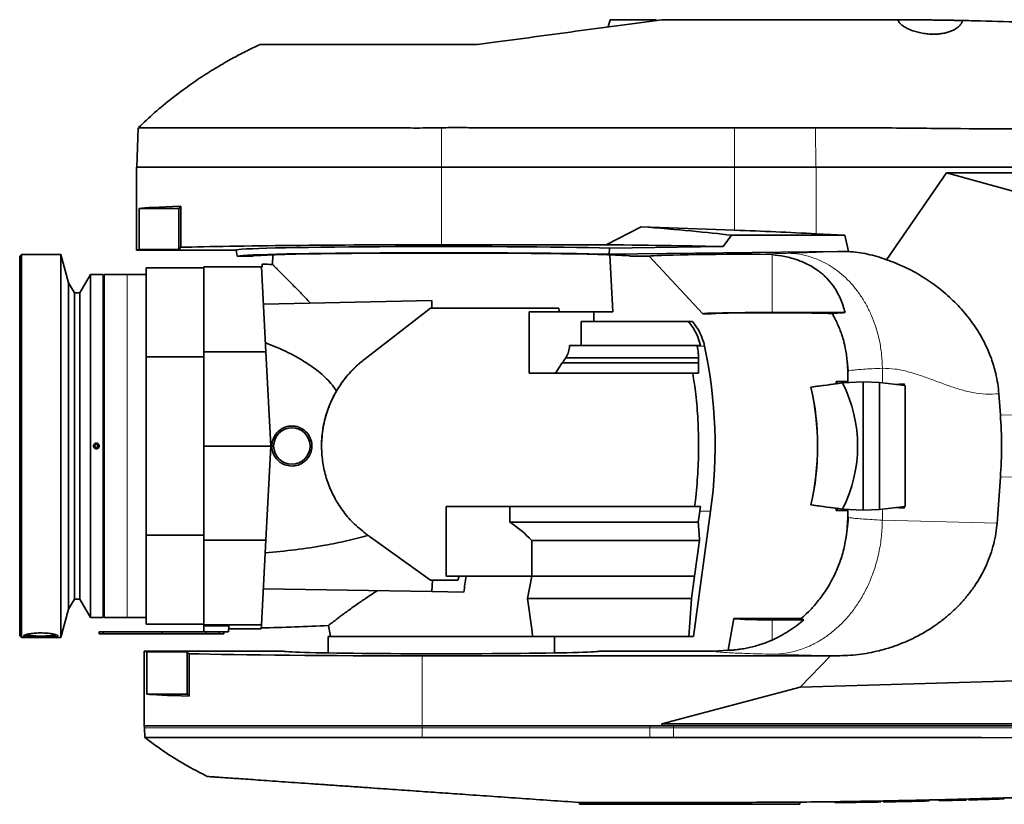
# Model space of a CAD drawing. Header units: millimetres. Extents: x 0 to 11920, y 0 to 8400.
# Tile 38 of 120: x 3988 to 4502, y 7169 to 7579. Entities that reach past the tile are written whole.
import ezdxf

# ---------------------------------------------------------------- set-up
doc = ezdxf.new("R2010")
doc.units = ezdxf.units.MM
doc.header["$LTSCALE"] = 20

msp = doc.modelspace()

# ---------------------------------------------------------------- linework, layer by layer
at = {"color": 7, "linetype": 'Continuous', "lineweight": 35}
for p, q in [((4296.362642, 7578.615361), (4295.347597, 7574.827163)), ((4296.362642, 7578.615361), (4320.362642, 7578.615361)), ((4320.467537, 7578.223884), (4320.362642, 7578.615361)), ((4438.362642, 7578.615361), (4446.562587, 7578.599123)), ((4050.187768, 7522.24389), (4049.467404, 7501.615361)), ((4049.362642, 7501.615361), (4049.362642, 7458.365361)), ((4049.362642, 7501.615361), (4208.362642, 7501.615361)), ((4208.362642, 7501.615361), (4361.362642, 7501.615361)), ((4361.362642, 7501.615361), (4403.815708, 7501.615361)), ((4403.815708, 7501.615361), (4626.427681, 7501.615361)), ((4440.643131, 7453.350166), (4471.905684, 7498.615361)), ((4471.905684, 7498.615361), (4626.427681, 7498.615361)), ((4634.520025, 7453.681373), (4471.905684, 7498.615361)), ((4050.625519, 7458.714462), (4050.625519, 7480.115361)), ((4050.625519, 7480.115361), (4071.362642, 7480.115361)), ((4071.362642, 7480.115361), (4072.453962, 7481.206681)), ((4071.362642, 7480.115361), (4071.362642, 7458.714462)), ((4072.453962, 7481.206681), (4072.453962, 7459.805782)), ((4312.687369, 7470.535413), (4294.378507, 7461.140716)), ((4361.362642, 7468.748005), (4312.687369, 7470.535413)), ((4359.732204, 7466.115361), (4355.46729, 7460.170079)), ((4418.8595, 7466.115361), (4359.732204, 7466.115361)), ((4418.8595, 7466.115361), (4403.815708, 7466.886368)), ((4420.732245, 7457.613047), (4418.8595, 7466.115361)), ((4071.362642, 7458.714462), (4072.453962, 7459.805782)), ((4294.378507, 7461.140716), (4208.362642, 7461.140716)), ((4295.976471, 7456.177973), (4296.118241, 7459.441969)), ((4355.46729, 7460.170079), (4296.118241, 7459.441969)), ((3989.362642, 7456.115361), (3988.362642, 7455.115361)), ((3988.362642, 7257.115361), (3988.362642, 7455.115361)), ((4009.862642, 7456.115361), (3989.362642, 7456.115361)), ((3989.362642, 7456.115361), (3989.362642, 7256.115361)), ((4013.82034, 7441.345028), (4009.862642, 7456.115361)), ((4009.862642, 7256.115361), (4009.862642, 7456.115361)), ((4049.362642, 7458.365361), (4101.289579, 7458.365361)), ((4050.625519, 7458.714462), (4071.362642, 7458.714462)), ((4101.289579, 7458.365361), (4101.862642, 7455.115361)), ((4101.862642, 7455.115361), (4109.65687, 7455.115361)), ((4120.508197, 7455.892719), (4120.243686, 7450.845555)), ((4295.976471, 7456.177973), (4415.157787, 7457.640121)), ((4297.777652, 7426.115361), (4296.217086, 7455.892719)), ((4316.727672, 7455.115361), (4307.068413, 7455.115361)), ((4316.727672, 7455.115361), (4344.703124, 7425.115361)), ((4374.614149, 7456.248038), (4380.862642, 7455.981746)), ((4415.157787, 7457.640121), (4420.732245, 7457.613047)), ((4084.362642, 7449.115361), (4054.362642, 7449.115361)), ((4054.362642, 7402.666408), (4054.362642, 7449.115361)), ((4114.462514, 7449.615361), (4084.362642, 7449.615361)), ((4084.362642, 7405.260325), (4084.362642, 7449.615361)), ((4116.787063, 7405.260325), (4114.462514, 7449.615361)), ((4114.862642, 7449.615361), (4114.462514, 7449.615361)), ((4114.862642, 7450.998547), (4114.862642, 7449.615361)), ((4025.262642, 7445.615361), (4019.674406, 7436.115361)), ((4031.862642, 7445.615361), (4025.262642, 7445.615361)), ((4025.262642, 7266.615361), (4025.262642, 7445.615361)), ((4031.862642, 7266.615361), (4031.862642, 7445.615361)), ((4044.362642, 7445.615361), (4032.362642, 7445.615361)), ((4032.362642, 7356.439039), (4032.362642, 7445.615361)), ((4054.362642, 7445.615361), (4044.362642, 7445.615361)), ((4016.962642, 7436.115361), (4013.82034, 7441.345028)), ((4013.82034, 7270.885693), (4013.82034, 7441.345028)), ((4019.674406, 7436.115361), (4016.962642, 7436.115361)), ((4016.962642, 7276.115361), (4016.962642, 7436.115361)), ((4019.674406, 7276.115361), (4019.674406, 7436.115361)), ((4032.362642, 7436.115361), (4031.862642, 7436.115361)), ((4115.484164, 7430.121119), (4203.362642, 7432.115361)), ((4202.676989, 7428.113016), (4167.922554, 7401.149059)), ((4203.362642, 7428.114176), (4202.676989, 7428.113016)), ((4202.676989, 7428.113016), (4202.676989, 7428.020648)), ((4269.612451, 7428.090356), (4202.676989, 7428.020648)), ((4203.362642, 7428.114176), (4203.362642, 7432.115361)), ((4203.362642, 7428.108775), (4203.362642, 7428.114176)), ((4269.612451, 7428.090356), (4269.763279, 7426.115361)), ((4202.676989, 7428.020648), (4167.922554, 7401.063151)), ((4269.763279, 7426.115361), (4254.13648, 7426.115361)), ((4254.13648, 7426.115361), (4254.13648, 7394.115361)), ((4297.777652, 7426.115361), (4269.763279, 7426.115361)), ((4287.862642, 7421.115361), (4287.862642, 7426.115361)), ((4344.703124, 7425.115361), (4349.192769, 7425.115361)), ((4418.986334, 7425.756971), (4380.862642, 7425.756971)), ((4412.718621, 7424.420783), (4412.634818, 7424.622003)), ((4281.355792, 7408.615342), (4281.355792, 7421.115361)), ((4281.355792, 7421.115361), (4337.243811, 7421.115361)), ((4337.243811, 7421.115361), (4339.680683, 7417.841942)), ((4339.336042, 7421.115361), (4337.243811, 7421.115361)), ((4341.921973, 7413.615342), (4339.680683, 7417.841942)), ((4341.921973, 7413.615342), (4343.548004, 7408.615342)), ((4275.219685, 7408.615342), (4341.771303, 7408.615342)), ((4341.771303, 7408.615342), (4341.844252, 7408.266769)), ((4342.2078, 7408.615342), (4341.771303, 7408.615342)), ((4342.17195, 7406.43824), (4341.844252, 7408.266769)), ((4342.2078, 7408.615342), (4342.845623, 7408.615342)), ((4342.845623, 7408.615342), (4343.548004, 7408.615342)), ((4054.362642, 7402.666408), (4084.362642, 7402.666408)), ((4054.362642, 7309.564313), (4054.362642, 7402.666408)), ((4084.362642, 7405.260325), (4116.787063, 7405.260325)), ((4084.362642, 7356.115361), (4084.362642, 7405.260325)), ((4119.362642, 7356.115361), (4116.787063, 7405.260325)), ((4419.471256, 7405.165386), (4419.570122, 7404.338527)), ((4419.473289, 7405.148381), (4420.649105, 7395.314492)), ((4267.854238, 7394.115361), (4271.3946, 7399.448694)), ((4271.3946, 7399.448694), (4342.564836, 7399.448694)), ((4273.250021, 7402.10578), (4342.564843, 7402.10578)), ((4342.564836, 7399.448694), (4342.564843, 7402.10578)), ((4342.564836, 7394.115361), (4342.564836, 7399.448694)), ((4420.012378, 7400.639731), (4420.649105, 7395.314492)), ((4420.363498, 7395.106221), (4420.012378, 7400.639731)), ((4254.13648, 7394.115361), (4339.555204, 7394.115361)), ((4342.564836, 7394.115361), (4339.555204, 7394.115361)), ((4420.736552, 7395.299003), (4420.362642, 7395.106221)), ((4420.362642, 7395.106221), (4420.362642, 7389.725361)), ((4414.362642, 7389.725361), (4414.362642, 7388.626504)), ((4420.362642, 7389.725361), (4414.362642, 7389.725361)), ((4417.701302, 7389.082456), (4428.362642, 7389.681628)), ((4428.362642, 7389.681628), (4436.892739, 7389.202233)), ((4428.362642, 7322.549093), (4428.362642, 7389.681628)), ((4436.892739, 7389.202233), (4436.892739, 7323.028489)), ((4436.892739, 7389.202233), (4450.354137, 7387.61724)), ((4449.864825, 7388.543723), (4444.609734, 7388.293606)), ((4449.864825, 7388.543723), (4449.244846, 7387.747852)), ((4449.864825, 7388.543723), (4449.864825, 7387.674853)), ((4450.354137, 7387.61724), (4450.354137, 7356.115361)), ((4153.651929, 7384.876464), (4153.084256, 7383.883595)), ((4401.146452, 7386.823541), (4401.093887, 7386.824207)), ((4500.021951, 7372.412824), (4499.225238, 7383.371098)), ((4032.362642, 7266.615361), (4032.362642, 7356.439039)), ((4119.362642, 7356.115361), (4084.362642, 7356.115361)), ((4084.362642, 7306.970396), (4084.362642, 7356.115361)), ((4116.787063, 7306.970396), (4119.362642, 7356.115361)), ((4450.354137, 7356.115361), (4450.354137, 7324.613482)), ((4498.28537, 7315.93235), (4500.021951, 7339.817897)), ((4340.876559, 7327.615342), (4340.500817, 7324.615342)), ((4401.146452, 7325.40718), (4401.093887, 7325.406514)), ((4210.862642, 7324.615342), (4340.500817, 7324.615342)), ((4210.862642, 7288.115361), (4210.862642, 7324.615342)), ((4244.023551, 7316.342667), (4244.023551, 7324.615342)), ((4339.818309, 7256.615361), (4348.839915, 7322.115546)), ((4343.549766, 7324.615342), (4340.500817, 7324.615342)), ((4343.549766, 7324.615342), (4343.211747, 7322.115365)), ((4414.362642, 7323.604217), (4414.362642, 7322.505361)), ((4420.362642, 7322.505361), (4414.362642, 7322.505361)), ((4417.701302, 7323.148265), (4428.362642, 7322.549093)), ((4420.362642, 7322.505361), (4420.362642, 7319.126024)), ((4428.362642, 7322.549093), (4436.892739, 7323.028489)), ((4436.892739, 7323.028489), (4450.354137, 7324.613482)), ((4449.864825, 7323.686998), (4444.609734, 7323.937115)), ((4449.864825, 7323.686998), (4449.244846, 7324.48287)), ((4449.864825, 7324.555868), (4449.864825, 7323.686998)), ((4342.3981, 7316.342667), (4244.023551, 7316.342667)), ((4420.363496, 7319.126024), (4419.839052, 7310.70909)), ((4420.362642, 7319.126024), (4420.737399, 7318.920729)), ((4420.512139, 7318.973653), (4420.362642, 7319.126024)), ((4420.512129, 7318.963842), (4420.70972, 7318.908493)), ((4084.362642, 7309.564313), (4054.362642, 7309.564313)), ((4054.362642, 7263.115361), (4054.362642, 7309.564313)), ((4084.362642, 7306.970396), (4116.787063, 7306.970396)), ((4084.362642, 7262.761076), (4084.362642, 7306.970396)), ((4114.470151, 7262.761076), (4116.787063, 7306.970396)), ((4169.683775, 7309.764105), (4170.078266, 7309.481654)), ((4171.346283, 7308.575521), (4202.722942, 7286.112288)), ((4255.497559, 7306.878544), (4255.497559, 7288.115361)), ((4343.035766, 7306.878544), (4255.497559, 7306.878544)), ((4343.035766, 7306.878544), (4340.411414, 7288.115361)), ((4202.722942, 7286.112288), (4203.791931, 7286.114821)), ((4203.791931, 7286.114821), (4203.362642, 7280.115361)), ((4216.950992, 7286.107939), (4203.791931, 7286.114821)), ((4210.862642, 7288.115361), (4217.644053, 7288.115361)), ((4216.950992, 7286.107939), (4217.644053, 7288.115361)), ((4221.317764, 7288.115361), (4217.644053, 7288.115361)), ((4221.317764, 7288.115361), (4255.497559, 7288.115361)), ((4255.497559, 7288.115361), (4253.267062, 7276.448456)), ((4340.411414, 7288.115361), (4255.497559, 7288.115361)), ((4340.411414, 7288.115361), (4338.887705, 7276.448456)), ((4115.460062, 7281.649706), (4203.362642, 7280.115361)), ((4220.034997, 7279.824344), (4203.362642, 7280.115361)), ((4013.82034, 7270.885693), (4016.962642, 7276.115361)), ((4016.962642, 7276.115361), (4019.674406, 7276.115361)), ((4019.674406, 7276.115361), (4025.262642, 7266.615361)), ((4031.862642, 7276.115361), (4032.362642, 7276.115361)), ((4338.887705, 7276.448456), (4253.267062, 7276.448456)), ((4009.862642, 7256.115361), (4013.82034, 7270.885693)), ((4025.262642, 7266.615361), (4031.862642, 7266.615361)), ((4032.362642, 7266.615361), (4044.362642, 7266.615361)), ((4044.362642, 7266.615361), (4054.362642, 7266.615361)), ((4360.862642, 7266.115361), (4357.93745, 7249.525774)), ((4396.092154, 7266.115361), (4360.862642, 7266.115361)), ((4380.862642, 7265.412618), (4397.492743, 7265.412618)), ((4029.862642, 7259.115361), (4029.862642, 7258.115361)), ((4031.862642, 7259.115361), (4029.862642, 7259.115361)), ((4031.862642, 7259.115361), (4031.862642, 7258.115361)), ((4062.662642, 7259.115361), (4031.862642, 7259.115361)), ((4054.362642, 7263.115361), (4084.362642, 7263.115361)), ((4062.662642, 7259.115361), (4062.662642, 7258.115361)), ((4084.362642, 7259.115361), (4062.662642, 7259.115361)), ((4084.362642, 7262.761076), (4114.470151, 7262.761076)), ((4084.362642, 7262.300261), (4084.362642, 7262.761076)), ((4084.362642, 7262.300261), (4097.486779, 7262.300261)), ((4084.362642, 7262.300261), (4084.362642, 7259.115361)), ((4097.319865, 7259.115361), (4084.362642, 7259.115361)), ((4085.544311, 7259.115361), (4085.544311, 7258.115361)), ((4092.362642, 7258.115361), (4092.362642, 7259.115361)), ((4094.862642, 7259.115361), (4094.862642, 7258.115361)), ((4097.319865, 7259.115361), (4097.486779, 7262.300261)), ((4097.398477, 7260.615361), (4114.357699, 7260.615361)), ((4114.357699, 7260.615361), (4114.470151, 7262.761076)), ((4149.417721, 7262.474271), (4150.450805, 7256.615361)), ((3988.362642, 7257.115361), (3989.362642, 7256.115361)), ((3989.362642, 7256.115361), (4009.862642, 7256.115361)), ((4029.862642, 7258.115361), (4031.862642, 7258.115361)), ((4062.662642, 7258.115361), (4031.862642, 7258.115361)), ((4057.162642, 7258.015361), (4057.162642, 7258.115361)), ((4058.412642, 7258.015361), (4057.162642, 7258.015361)), ((4058.412642, 7258.015361), (4058.412642, 7258.115361)), ((4058.912642, 7258.015361), (4058.412642, 7258.015361)), ((4058.912642, 7258.015361), (4058.912642, 7258.115361)), ((4060.162642, 7258.015361), (4058.912642, 7258.015361)), ((4060.162642, 7258.015361), (4060.162642, 7258.115361)), ((4085.544311, 7258.115361), (4062.662642, 7258.115361)), ((4092.362642, 7258.115361), (4085.544311, 7258.115361)), ((4094.862642, 7258.115361), (4092.362642, 7258.115361)), ((4149.362642, 7256.615361), (4149.362642, 7248.108815)), ((4149.362642, 7256.615361), (4257.231331, 7256.615361)), ((4257.231331, 7256.615361), (4337.517621, 7256.615361)), ((4267.362642, 7248.108815), (4267.362642, 7256.615361)), ((4337.517621, 7256.615361), (4339.818309, 7256.615361)), ((4053.362642, 7249.115361), (4053.362642, 7210.115361)), ((4125.862642, 7249.115361), (4053.362642, 7249.115361)), ((4054.748575, 7248.766259), (4054.748575, 7226.615361)), ((4054.748575, 7248.766259), (4075.712642, 7248.766259)), ((4075.712642, 7248.766259), (4076.741643, 7247.737258)), ((4075.712642, 7226.615361), (4075.712642, 7248.766259)), ((4350.369199, 7249.115361), (4290.862642, 7249.115361)), ((4357.937449, 7249.525774), (4350.369199, 7249.115361)), ((4076.741643, 7225.586359), (4076.741643, 7247.737258)), ((4198.362642, 7246.584376), (4411.381378, 7246.584376)), ((4395.471791, 7230.322729), (4411.381378, 7246.584376)), ((4411.381378, 7246.584376), (4414.931994, 7246.591468)), ((4395.471791, 7230.322729), (4650.952369, 7237.840051)), ((4323.362642, 7211.115361), (4395.471791, 7230.322729)), ((4075.712642, 7226.615361), (4054.748575, 7226.615361)), ((4076.741643, 7225.586359), (4075.712642, 7226.615361)), ((4053.362642, 7210.115361), (4053.397562, 7209.115361)), ((4053.362642, 7210.115361), (4198.362642, 7210.115361)), ((4053.397562, 7209.115361), (4053.578041, 7203.94712)), ((4198.362642, 7210.115361), (4317.128095, 7210.115361)), ((4317.128095, 7210.115361), (4323.362642, 7210.115361)), ((4323.362642, 7210.115361), (4323.362642, 7211.115361)), ((4649.404496, 7211.115361), (4323.362642, 7211.115361)), ((4323.362642, 7210.115361), (4329.548909, 7210.115361)), ((4329.548909, 7210.115361), (4649.404496, 7210.115361)), ((4462.866893, 7170.871746), (4462.866893, 7171.371746)), ((4468.110893, 7170.997326), (4468.110893, 7171.497326)), ((4482.075893, 7171.360936), (4482.075893, 7171.860936)), ((4483.329893, 7171.395664), (4483.329893, 7171.895664)), ((4483.329893, 7171.395664), (4487.262893, 7171.506801)), ((4492.848525, 7171.670599), (4492.271611, 7171.65321)), ((4497.864893, 7171.820232), (4497.864893, 7172.319733)), ((4498.474587, 7171.842098), (4497.864893, 7171.82321)), ((4498.474587, 7171.842098), (4498.474587, 7172.342098)), ((4499.402234, 7171.871066), (4499.402234, 7172.371066)), ((4279.865973, 7170.115361), (4355.362642, 7170.115361)), ((4280.362642, 7170.115361), (4280.362642, 7169.115361)), ((4395.362642, 7169.115361), (4280.362642, 7169.115361)), ((4395.362642, 7170.289277), (4395.362642, 7169.115361)), ((4413.618893, 7169.984266), (4413.618893, 7170.484266)), ((4422.206227, 7170.101045), (4422.206227, 7170.601045)), ((4422.644559, 7170.107437), (4422.206227, 7170.101045)), ((4422.644559, 7170.107437), (4422.644559, 7170.607437)), ((4431.231893, 7170.241071), (4431.231893, 7170.741071)), ((4437.615893, 7170.35081), (4437.615893, 7170.85081)), ((4438.869893, 7170.373408), (4438.869893, 7170.873408)), ((4445.253893, 7170.493753), (4445.253893, 7170.993753)), ((4453.841227, 7170.669615), (4453.841227, 7171.169615)), ((4454.279559, 7170.679022), (4453.841227, 7170.669615)), ((4454.279559, 7170.679022), (4454.279559, 7171.179022))]:
    msp.add_line(p, q, dxfattribs=at)
at = {"color": 8, "linetype": 'Continuous', "lineweight": 18}
for p, q in [((4208.362642, 7522.240076), (4208.362642, 7501.615361)), ((4361.362642, 7522.240076), (4361.362642, 7501.615361)), ((4403.596537, 7522.121793), (4403.787736, 7501.615361)), ((4208.362642, 7501.615361), (4208.362642, 7461.140716)), ((4361.362642, 7501.615361), (4361.362642, 7468.748005)), ((4403.815708, 7501.615361), (4403.815708, 7466.886368)), ((4380.862642, 7425.756971), (4380.862642, 7455.981746)), ((4044.362642, 7445.615361), (4044.362642, 7356.115361)), ((4167.922554, 7401.149059), (4167.922554, 7401.063151)), ((4438.447437, 7389.019177), (4438.447437, 7396.708111)), ((4153.084256, 7383.883595), (4153.084256, 7383.795952)), ((4500.021951, 7372.412824), (4739.729383, 7369.368473)), ((4044.362642, 7356.115361), (4044.362642, 7266.615361)), ((4500.021951, 7339.817897), (4755.482021, 7343.062311)), ((4438.447437, 7317.424015), (4438.447437, 7323.211544)), ((4438.447437, 7317.424015), (4498.28537, 7315.93235)), ((4380.862642, 7254.829003), (4380.862642, 7265.412618)), ((4198.362642, 7210.115361), (4198.362642, 7246.584376)), ((4414.931994, 7246.591468), (4381.106794, 7247.434677)), ((4053.397562, 7209.115361), (4198.362642, 7209.115361)), ((4198.362642, 7209.115361), (4198.362642, 7210.115361)), ((4198.362642, 7203.95681), (4198.362642, 7209.115361)), ((4198.362642, 7209.115361), (4317.128095, 7209.115361)), ((4317.128095, 7209.115361), (4317.128095, 7210.115361)), ((4317.128095, 7203.951032), (4317.128095, 7209.115361)), ((4317.128095, 7209.115361), (4329.544571, 7209.115361)), ((4329.522129, 7203.941341), (4329.544571, 7209.115361)), ((4329.544571, 7209.115361), (4329.548909, 7210.115361)), ((4329.544571, 7209.115361), (4649.400159, 7209.115361)), ((4487.262893, 7171.506801), (4487.262893, 7172.006801))]:
    msp.add_line(p, q, dxfattribs=at)
at = {"color": 7, "linetype": 'Continuous', "lineweight": 35, "flags": 128}
for points in [[(4342.3981, 7316.342667), (4342.85939, 7319.615342), (4343.211747, 7322.115365)], [(4170.078266, 7309.481654), (4170.515023, 7309.169538), (4170.930651, 7308.872527), (4171.346283, 7308.575521)], [(3991.643304, 7257.688157), (3991.930828, 7257.575818), (3992.74113, 7257.376322), (3993.861046, 7257.204228), (3995.238211, 7257.067581), (3996.808229, 7256.972771), (3998.497689, 7256.924231), (4000.227594, 7256.924231), (4001.917054, 7256.972771), (4003.487072, 7257.067581), (4004.864237, 7257.204228), (4005.984154, 7257.376322), (4006.794455, 7257.575818), (4007.049034, 7257.672817)], [(4198.362642, 7203.95681), (4257.745368, 7203.952152), (4317.128095, 7203.951032)], [(4329.522129, 7203.941341), (4490.237928, 7203.905536), (4649.377382, 7203.864211)]]:
    msp.add_lwpolyline(points, dxfattribs=at)
at = {"color": 7, "linetype": 'Continuous', "lineweight": 35}
for centre, radius in [((4130.362642, 7356.115361), 9.5), ((4028.362642, 7356.115361), 0.8)]:
    msp.add_circle(centre, radius, dxfattribs=at)
for centre, radius, start, end in [((4100.362642, 6551.115361), 900, 88.730624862, 89.076861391), ((4317.12739, 7402.198008), 29.173454, 12.08609612, 40.42439278), ((4101.16268, 7356.115365), 250, 352.18321038, 12.04716116), ((4100.362642, 8161.115361), 900, 270.892996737, 273.127122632), ((3998.194787, 7291.769694), 35.001599, 258.34007637, 271.91207175), ((4000.53154, 7291.744472), 34.976425, 268.08484058, 281.67156504), ((4355.362642, 11769.615361), 4600, 271.40448825, 271.578489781), ((4355.362642, 11769.615361), 4600, 271.643122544, 271.794393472), ((4355.362642, 11769.615361), 4600, 270.72563621, 270.832606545), ((4355.362642, 11769.615361), 4600, 270.838066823, 270.945040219), ((4355.362642, 11769.615361), 4600, 270.945040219, 271.02456855), ((4355.362642, 11769.615361), 4600, 271.040190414, 271.119721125), ((4355.362642, 11769.615361), 4600, 271.119721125, 271.226703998), ((4355.362642, 11769.615361), 4600, 271.232164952, 271.339152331)]:
    msp.add_arc(centre, radius, start, end, dxfattribs=at)
for centre, major_axis, ratio, start_param, end_param in [((4208.362642, 7479.766259), (159, 0), 0.0174550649, 2.5959068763, 3.0154724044), ((4201.516859, 7466.791983), (186.169735, -6.874109), 0.0524085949, 0.557044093, 0.9327945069), ((4361.362642, 7460.409552), (158.999704, -5.854717), 0.0523722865, 1.3024456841, 1.5727247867), ((4208.362642, 7458.365361), (159, 0), 0.0174550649, 1.5707963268, 2.5959068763), ((4208.362642, 7458.371113), (107.07357, 0), 0.0174551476, 0.6101147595, 3.1446704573), ((4208.362642, 7458.41961), (178.027123, 0), 0.0174577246, 0.5982815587, 1.0665341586), ((4208.362642, 7458.365361), (159, 0), 0.0174550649, 3.0154724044, 3.1415926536), ((4208.362642, 7455.121082), (106.500504, 0), 0.0174551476, 0.6047202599, 3.1446704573), ((4208.362642, 7455.107302), (98.706851, 0), 0.0174552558, 0.0046770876, 3.136915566), ((4380.862642, 7455.133587), (64.143468, 0), 0.0174573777, 1.6685637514, 3.1578704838), ((4208.357766, 7427.791427), (89.32717, 0.093028), 0.003616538, 0.815180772, 1.6267411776), ((4380.862642, 7425.125637), (36.164308, 0), 0.0174573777, 1.5707963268, 3.1578704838), ((4380.862642, 7425.112775), (31.670219, 0), 0.0174552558, 0.0979710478, 3.136915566), ((4208.362642, 7450.639387), (0, 84.000339), 0.9464247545, 4.0570720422, 4.0963844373), ((4091.366106, 7356.115361), (764.249912, 99.466062), 0.0135034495, 5.1279053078, 5.1469783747), ((4091.418514, 7356.115361), (764.249912, 99.466062), 0.0135034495, 5.1279053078, 5.1517281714), ((4520.362642, 7389.725361), (106, 0), 0.0699268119, 3.1415926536, 3.2733087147), ((4285.517432, 7356.115361), (140.011063, 0), 0.7142292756, 5.9472302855, 6.6191403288), ((4520.362642, 7389.725361), (100, 0), 0.0699268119, 3.1415926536, 3.2103007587), ((4331.468488, 7356.115361), (0, 100), 0.7316044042, 4.4002568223, 5.0245211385), ((4331.520895, 7356.115361), (0, 100), 0.7316044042, 4.4002568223, 5.0245211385), ((4389.413891, 7356.115361), (0, 158.302344), 0.7024465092, 4.6092547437, 4.8155232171), ((4091.366106, 7356.115361), (764.249912, -99.466062), 0.0135034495, 1.1362069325, 1.1552799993), ((4091.418514, 7356.115361), (764.249912, -99.466062), 0.0135034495, 1.1314571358, 1.1552799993), ((4520.362642, 7322.505361), (106, 0), 0.0699268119, 3.0098765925, 3.1415926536), ((4520.362642, 7322.505361), (100, 0), 0.0699268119, 3.0728845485, 3.1415926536), ((4208.362642, 7266.65602), (63.466136, 0), 0.9464123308, 0.7337353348, 0.9741289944), ((4101.162642, 7296.780955), (242.104334, 0), 0.954556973, 0.0437070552, 0.0847466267), ((4234.952744, 7223.448075), (32.329199, 244.921703), 0.0919466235, 1.315751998, 1.3506864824), ((4208.362642, 7229.649015), (0, 119.392447), 0.4088243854, 4.9402179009, 5.1151717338), ((4101.162642, 7357.880109), (0, 567.356236), 0.4233886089, 4.532942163, 4.5683633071), ((4380.862642, 7266.11106), (20.000379, 0), 0.0349214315, 3.1354351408, 4.7123889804), ((4198.362642, 7249.115361), (145, 0), 0.0174550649, 3.1415926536, 3.279964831), ((4208.362642, 7249.115361), (82.5, 0), 0.0174550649, 3.1415926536, 6.2831853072), ((4198.362642, 7249.115361), (145, 0), 0.0174550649, 3.7173769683, 4.7123889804), ((4198.362642, 7226.964462), (145, 0), 0.0174550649, 3.279964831, 3.7173769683)]:
    msp.add_ellipse(centre, major_axis=major_axis, ratio=ratio, start_param=start_param, end_param=end_param, dxfattribs=at)
for points, knots in [([(4323.362642, 7578.615361), (4319.920652, 7578.149934), (4313.036486, 7577.219057), (4298.996031, 7575.320504), (4281.135097, 7572.905347), (4259.342381, 7569.958533), (4241.323216, 7567.521979), (4230.574234, 7566.0685), (4227.223107, 7565.615361)], [0, 0, 0, 0, 0.11165803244, 0.22332211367, 0.44728166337, 0.67247711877, 0.89789072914, 1, 1, 1, 1]), ([(4438.362642, 7578.615361), (4427.255492, 7578.615361), (4405.041103, 7578.615361), (4366.709073, 7578.615361), (4339.481223, 7578.615361), (4323.362642, 7578.615361)], [0, 0, 0, 0, 0.2897767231, 0.5795558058, 1, 1, 1, 1]), ([(4480.09501, 7578.192412), (4480.066612, 7578.193003), (4480.015716, 7578.194061), (4479.0673, 7578.213202), (4477.816929, 7578.237745), (4476.124313, 7578.269727), (4474.090779, 7578.306249), (4471.7311, 7578.346033), (4469.156255, 7578.386281), (4466.392347, 7578.425817), (4463.567656, 7578.462314), (4460.711193, 7578.495217), (4457.955357, 7578.523151), (4455.328353, 7578.54631), (4452.951907, 7578.564341), (4450.849832, 7578.577991), (4449.121519, 7578.587592), (4447.776657, 7578.594053), (4446.929766, 7578.597667), (4446.523456, 7578.599278), (4446.552937, 7578.599161), (4446.562947, 7578.599121)], [0, 0, 0, 0, 0.0668171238, 0.1197509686, 0.1742198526, 0.2271545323, 0.2816243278, 0.3345586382, 0.3890283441, 0.4419571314, 0.4964213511, 0.5493414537, 0.6037965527, 0.6567115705, 0.7111609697, 0.7640791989, 0.818531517, 0.8714595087, 0.9259218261, 0.9748484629, 1, 1, 1, 1]), ([(4446.562587, 7578.599123), (4446.77397, 7578.082055), (4447.152066, 7577.157189), (4448.54881, 7575.819074), (4450.269222, 7574.634676), (4452.456688, 7573.533117), (4454.979656, 7572.579223), (4457.769766, 7571.819971), (4460.620769, 7571.301168), (4463.480797, 7571.036577), (4466.175495, 7571.009679), (4468.716114, 7571.21206), (4471.049251, 7571.604467), (4473.179145, 7572.185317), (4475.124629, 7572.942035), (4476.818994, 7573.864023), (4478.279025, 7574.964937), (4479.37859, 7576.19859), (4479.970272, 7577.305665), (4480.118027, 7577.970749), (4480.166947, 7578.190949)], [0, 0, 0, 0, 0.07926846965, 0.14178562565, 0.20429323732, 0.26650624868, 0.32868872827, 0.38725548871, 0.44578573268, 0.498503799, 0.5512101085, 0.59979136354, 0.64838420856, 0.69712546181, 0.74588768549, 0.79881698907, 0.85176822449, 0.91117317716, 0.97059056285, 1, 1, 1, 1]), ([(4480.166947, 7578.190949), (4482.317493, 7578.144783), (4500.550952, 7577.75336), (4525.329525, 7576.858185), (4551.210445, 7575.423376), (4564.289654, 7574.572677), (4572.461542, 7573.986206), (4578.965412, 7573.48427), (4583.80391, 7573.093197), (4588.612134, 7572.686016), (4593.291567, 7572.271494), (4597.751883, 7571.858685), (4602.035219, 7571.445868), (4606.139233, 7571.034071), (4610.044366, 7570.627134), (4613.676883, 7570.234531), (4617.042431, 7569.85847), (4620.085323, 7569.50758), (4622.700184, 7569.197468), (4624.857736, 7568.935522), (4626.593906, 7568.720657), (4627.931722, 7568.552561), (4628.786119, 7568.443892), (4629.193833, 7568.391798), (4629.171458, 7568.394641), (4629.163657, 7568.395633)], [0, 0, 0, 0, 0.035666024, 0.3023953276, 0.4110564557, 0.4654086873, 0.5197420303, 0.5467963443, 0.5738671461, 0.6017385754, 0.6295960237, 0.6566012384, 0.6836044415, 0.7113280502, 0.7390506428, 0.7670838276, 0.7951163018, 0.8240472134, 0.8529767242, 0.8796807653, 0.9063835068, 0.9339676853, 0.9615505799, 0.9865942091, 1, 1, 1, 1]), ([(4113.741332, 7565.620313), (4111.784439, 7564.702861), (4107.509021, 7562.69841), (4100.769839, 7559.209078), (4093.268496, 7555.006874), (4085.214483, 7550.060241), (4076.674855, 7544.302934), (4067.745483, 7537.640686), (4058.788778, 7530.30344), (4053.070423, 7524.910776), (4050.27259, 7522.272295)], [0, 0, 0, 0, 0.0839591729, 0.1834340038, 0.2947469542, 0.4179302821, 0.5505255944, 0.6947165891, 0.8506332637, 1, 1, 1, 1]), ([(4227.223107, 7565.615361), (4224.059432, 7565.615361), (4217.142358, 7565.615361), (4208.34072, 7565.615361), (4200.825052, 7565.615361), (4195.151617, 7565.615361), (4189.471527, 7565.615361), (4183.789372, 7565.615361), (4178.162025, 7565.615361), (4172.022309, 7565.615361), (4165.453955, 7565.615361), (4158.532389, 7565.615361), (4151.884492, 7565.615361), (4145.65613, 7565.615361), (4139.916447, 7565.615361), (4134.672948, 7565.615361), (4129.889639, 7565.615361), (4125.679512, 7565.615361), (4122.085386, 7565.615361), (4119.107927, 7565.615361), (4116.735255, 7565.615361), (4115.014572, 7565.615361), (4114.034871, 7565.615361), (4113.625787, 7565.615361), (4113.736195, 7565.615361), (4113.74369, 7565.615361)], [0, 0, 0, 0, 0.0566726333, 0.1239093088, 0.1576140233, 0.1914054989, 0.2260120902, 0.2607590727, 0.2959198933, 0.3312188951, 0.3780073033, 0.4251214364, 0.4732585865, 0.5217457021, 0.5685344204, 0.6156521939, 0.6637934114, 0.7122842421, 0.7590474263, 0.8064781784, 0.8542457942, 0.9027106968, 0.9494788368, 0.9965705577, 1, 1, 1, 1]), ([(4208.362642, 7522.240076), (4204.044282, 7522.160755), (4195.375464, 7522.001523), (4182.353598, 7522.244775), (4169.356981, 7522.259121), (4156.652968, 7522.212888), (4144.358557, 7522.257989), (4132.549417, 7522.243686), (4121.13384, 7522.230855), (4110.357958, 7522.232158), (4100.293298, 7522.241103), (4090.975852, 7522.238943), (4082.385396, 7522.231606), (4074.726472, 7522.236368), (4068.054516, 7522.242732), (4062.394694, 7522.237597), (4057.71372, 7522.239966), (4054.127193, 7522.241018), (4051.689952, 7522.238805), (4050.343137, 7522.239692), (4050.314577, 7522.239828), (4050.302433, 7522.239886)], [0, 0, 0, 0, 0.05214393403, 0.10467546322, 0.15831313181, 0.21233655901, 0.26464985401, 0.31769663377, 0.37111580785, 0.42530052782, 0.47804522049, 0.53115606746, 0.5854219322, 0.64008711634, 0.69282743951, 0.74632007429, 0.8001949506, 0.85485517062, 0.9075998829, 0.96071088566, 1, 1, 1, 1]), ([(4361.362642, 7522.240076), (4354.987613, 7522.236374), (4342.237612, 7522.22897), (4316.737616, 7522.248173), (4284.862621, 7522.222731), (4252.987692, 7522.283474), (4230.674991, 7522.180183), (4217.925163, 7522.298114), (4211.550127, 7522.259422), (4208.362642, 7522.240076)], [0, 0, 0, 0, 0.1250004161, 0.249999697, 0.4999993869, 0.7499990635, 0.8749990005, 0.9375001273, 1, 1, 1, 1]), ([(4403.596537, 7522.121793), (4400.184337, 7522.121949), (4393.344113, 7522.12226), (4382.83354, 7522.257213), (4372.157624, 7522.200215), (4364.966539, 7522.226768), (4361.362642, 7522.240076)], [0, 0, 0, 0, 0.2471365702, 0.4954191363, 0.747123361, 1, 1, 1, 1]), ([(4626.215669, 7521.354085), (4619.52769, 7521.319296), (4606.15151, 7521.249718), (4579.403836, 7520.846748), (4535.607301, 7521.481687), (4486.641386, 7521.606189), (4439.18558, 7522.202308), (4415.459301, 7522.148631), (4403.596537, 7522.121793)], [0, 0, 0, 0, 0.09013309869, 0.18026919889, 0.36052589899, 0.68026011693, 0.84013512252, 1, 1, 1, 1]), ([(4380.862642, 7455.981746), (4383.109733, 7455.708305), (4387.660972, 7455.154481), (4394.135664, 7453.351218), (4400.170749, 7450.775378), (4405.335467, 7447.514258), (4409.616063, 7443.708412), (4412.702833, 7439.930073), (4414.970792, 7436.277834), (4416.634265, 7432.868241), (4417.988176, 7429.356822), (4418.653591, 7426.957007), (4418.986334, 7425.756971)], [0, 0, 0, 0, 0.11248682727, 0.22782981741, 0.34043379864, 0.45671689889, 0.56337340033, 0.67251105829, 0.75344014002, 0.83439710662, 0.91718965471, 1, 1, 1, 1]), ([(4420.732245, 7457.613047), (4422.405121, 7457.477316), (4425.759877, 7457.205123), (4430.76739, 7456.302003), (4435.755031, 7455.067254), (4439.010938, 7453.923522), (4440.643131, 7453.350166)], [0, 0, 0, 0, 0.2466725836, 0.4946728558, 0.7466783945, 1, 1, 1, 1]), ([(4120.299348, 7450.842638), (4120.289359, 7450.852639), (4120.259388, 7450.882648), (4120.64464, 7450.497107), (4121.374214, 7449.766583), (4122.403645, 7448.73461), (4123.738552, 7447.39445), (4125.388531, 7445.734574), (4127.331865, 7443.774628), (4129.564924, 7441.51539), (4132.051817, 7438.989005), (4135.480424, 7435.492568), (4138.317847, 7432.565455), (4140.144805, 7430.680747)], [0, 0, 0, 0, 0.0473237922, 0.1419941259, 0.2252982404, 0.3086069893, 0.3940857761, 0.4795716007, 0.5679860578, 0.6564087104, 0.7466309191, 0.8368607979, 1, 1, 1, 1]), ([(4440.643131, 7453.350166), (4443.827585, 7452.149232), (4450.207205, 7449.743323), (4459.191461, 7444.79523), (4467.637699, 7438.975847), (4475.399902, 7432.237021), (4482.369837, 7424.673759), (4487.97925, 7416.925526), (4492.27525, 7409.217246), (4495.441878, 7401.762926), (4497.48956, 7394.869294), (4498.710545, 7388.714156), (4499.053676, 7385.152097), (4499.225238, 7383.371098)], [0, 0, 0, 0, 0.1058568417, 0.2120698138, 0.3179662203, 0.4241749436, 0.5307090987, 0.6368196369, 0.7205901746, 0.8045997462, 0.8883257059, 0.9441638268, 1, 1, 1, 1]), ([(4418.986334, 7425.756971), (4418.171628, 7425.715695), (4416.538341, 7425.632948), (4414.703304, 7425.504742), (4413.344387, 7425.373746), (4412.622855, 7425.260557), (4412.44427, 7425.191365), (4412.380992, 7425.166848)], [0, 0, 0, 0, 0.2168567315, 0.4347448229, 0.6558474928, 0.8780574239, 1, 1, 1, 1]), ([(4412.380992, 7425.166848), (4412.485829, 7424.944749), (4412.664974, 7424.565225), (4412.702893, 7424.463131), (4412.718621, 7424.420783)], [0, 0, 0, 0, 0.5852060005, 1, 1, 1, 1]), ([(4419.570122, 7404.338527), (4419.263165, 7406.187097), (4418.581084, 7410.29477), (4416.614952, 7416.276306), (4414.527772, 7421.090948), (4413.11833, 7423.685098), (4412.718613, 7424.420799)], [0, 0, 0, 0, 0.2632246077, 0.5849063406, 0.8822794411, 1, 1, 1, 1]), ([(4116.535526, 7410.059945), (4120.04886, 7408.631782), (4125.333347, 7406.483648), (4132.103564, 7403.017544), (4137.956809, 7399.622729), (4143.18841, 7395.973544), (4147.671893, 7392.050125), (4150.902625, 7388.732514), (4152.714621, 7386.191089), (4153.651929, 7384.876464)], [0, 0, 0, 0, 0.2493034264, 0.3749830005, 0.5006411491, 0.695246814, 0.7944982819, 0.8936982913, 1, 1, 1, 1]), ([(4273.250021, 7402.10578), (4273.690584, 7402.855263), (4274.592756, 7404.390032), (4275.117391, 7406.833072), (4275.200508, 7408.281215), (4275.219685, 7408.615342)], [0, 0, 0, 0, 0.4233649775, 0.8669542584, 1, 1, 1, 1]), ([(4342.17195, 7406.43824), (4342.286536, 7405.627269), (4342.512661, 7404.026892), (4342.547606, 7402.740372), (4342.564843, 7402.10578)], [0, 0, 0, 0, 0.5067376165, 1, 1, 1, 1]), ([(4167.922554, 7401.063151), (4166.43574, 7399.838948), (4163.462122, 7397.39055), (4159.536831, 7393.194115), (4156.001839, 7388.690591), (4154.060006, 7385.432905), (4153.084256, 7383.795952)], [0, 0, 0, 0, 0.25194053, 0.5038794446, 0.7507045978, 1, 1, 1, 1]), ([(4167.922554, 7401.149059), (4166.436499, 7399.925319), (4163.464392, 7397.477842), (4159.666081, 7393.417652), (4156.349396, 7389.229297), (4154.553634, 7386.331522), (4153.651929, 7384.876464)], [0, 0, 0, 0, 0.2651059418, 0.5302112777, 0.7641052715, 1, 1, 1, 1]), ([(4342.564824, 7356.115365), (4342.489579, 7360.617291), (4342.338852, 7369.635312), (4341.265848, 7382.321037), (4340.086395, 7390.452974), (4339.555204, 7394.115361)], [0, 0, 0, 0, 0.3539654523, 0.70904487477, 1, 1, 1, 1]), ([(4153.084256, 7383.795952), (4152.348077, 7382.395627), (4150.875703, 7379.594942), (4149.098634, 7375.138301), (4147.664956, 7370.516582), (4146.628553, 7365.784724), (4146.047388, 7361.031044), (4145.802723, 7357.776289), (4145.869776, 7356.10638), (4145.87339, 7356.016388)], [0, 0, 0, 0, 0.16353508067, 0.32707414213, 0.49535100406, 0.66362382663, 0.82715647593, 0.99068538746, 1, 1, 1, 1]), ([(4153.084256, 7383.883595), (4151.85688, 7381.464453), (4150.001498, 7377.807519), (4148.216244, 7372.501527), (4147.143288, 7368.398917), (4146.390302, 7364.220847), (4145.940367, 7359.982278), (4145.808472, 7355.65403), (4146.066761, 7350.080714), (4147.127404, 7343.300127), (4149.479203, 7335.602709), (4152.889638, 7328.30081), (4157.385578, 7321.441068), (4162.915122, 7315.071241), (4167.412006, 7311.545344), (4169.683775, 7309.764105)], [0, 0, 0, 0, 0.0984645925, 0.1488455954, 0.1995892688, 0.2487239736, 0.2982311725, 0.3489445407, 0.4000873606, 0.4933542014, 0.5891873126, 0.6855842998, 0.7841585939, 0.8909596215, 1, 1, 1, 1]), ([(4137.755529, 7348.741598), (4138.502901, 7349.654332), (4139.997674, 7351.479838), (4140.930261, 7354.962897), (4140.731799, 7358.513996), (4139.351818, 7361.809106), (4136.964835, 7364.461152), (4133.831795, 7366.17537), (4130.313373, 7366.755309), (4126.807659, 7366.143413), (4123.697284, 7364.410015), (4121.326743, 7361.738081), (4119.974717, 7358.426407), (4119.796956, 7354.864465), (4120.798322, 7351.457356), (4122.862814, 7348.568409), (4125.774616, 7346.513339), (4129.218652, 7345.532814), (4132.775968, 7345.761082), (4135.723835, 7346.955086), (4137.1782, 7348.23394), (4137.755529, 7348.741598)], [0, 0, 0, 0, 0.0536575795, 0.1073173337, 0.1609062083, 0.2144393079, 0.2680640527, 0.3217362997, 0.3752632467, 0.428665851, 0.4822333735, 0.5361006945, 0.5899724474, 0.6434734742, 0.6966789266, 0.7500381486, 0.803802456, 0.857723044, 0.9114059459, 0.9648314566, 1, 1, 1, 1]), ([(4029.419604, 7355.056122), (4029.528372, 7355.187212), (4029.744895, 7355.448171), (4029.880281, 7355.946964), (4029.853107, 7356.453779), (4029.657093, 7356.924105), (4029.317044, 7357.303558), (4028.869133, 7357.550794), (4028.362809, 7357.636904), (4027.855124, 7357.550751), (4027.404567, 7357.301253), (4027.063254, 7356.917155), (4026.869865, 7356.443237), (4026.845038, 7355.933907), (4026.990102, 7355.446101), (4027.288422, 7355.033251), (4027.707318, 7354.74098), (4028.201674, 7354.602083), (4028.713756, 7354.635715), (4029.133598, 7354.806846), (4029.340372, 7354.987065), (4029.419604, 7355.056122)], [0, 0, 0, 0, 0.0540782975, 0.1076525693, 0.1610180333, 0.2143193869, 0.2677312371, 0.3213731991, 0.3752585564, 0.4292979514, 0.4833420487, 0.537238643, 0.5908921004, 0.6443108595, 0.6976131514, 0.7509735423, 0.8045367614, 0.8583514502, 0.912357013, 0.9664170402, 1, 1, 1, 1]), ([(4340.876559, 7327.615342), (4341.368962, 7332.352845), (4342.353767, 7341.827852), (4342.494472, 7351.352861), (4342.564824, 7356.115365)], [0, 0, 0, 0, 0.5000000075, 1, 1, 1, 1]), ([(4498.28537, 7315.93235), (4498.103484, 7314.091594), (4497.739704, 7310.409993), (4496.571331, 7304.910537), (4494.944832, 7299.467944), (4492.849633, 7294.182591), (4490.354122, 7289.138424), (4487.478607, 7284.313532), (4484.211579, 7279.684928), (4480.509915, 7275.197562), (4476.407598, 7270.925898), (4471.887045, 7266.871816), (4467.044003, 7263.13467), (4461.736006, 7259.619542), (4456.002777, 7256.4105), (4449.810089, 7253.540186), (4443.36911, 7251.129371), (4435.433777, 7248.843284), (4425.938658, 7247.004239), (4418.618823, 7246.729731), (4414.931994, 7246.591468)], [0, 0, 0, 0, 0.0468075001, 0.09361725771, 0.14189823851, 0.19018242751, 0.23694807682, 0.28371659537, 0.33165298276, 0.3795922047, 0.43015556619, 0.48072177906, 0.53244743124, 0.58417540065, 0.64107668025, 0.69798016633, 0.75626524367, 0.81455148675, 0.90659392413, 1, 1, 1, 1]), ([(4420.649186, 7318.904698), (4420.518028, 7316.867416), (4420.271858, 7313.043663), (4419.646352, 7309.222618), (4419.354113, 7307.437411)], [0, 0, 0, 0, 0.5327961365, 1, 1, 1, 1]), ([(4170.078266, 7309.481654), (4166.38015, 7308.484751), (4158.973005, 7306.488002), (4146.301296, 7303.981438), (4132.127421, 7301.800946), (4121.675105, 7300.856011), (4116.441827, 7300.382899)], [0, 0, 0, 0, 0.2110637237, 0.4227503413, 0.7109820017, 1, 1, 1, 1]), ([(4419.70514, 7309.805644), (4419.293969, 7307.254635), (4418.461946, 7302.092557), (4416.120891, 7294.7515), (4413.490951, 7288.667199), (4410.921384, 7283.915374), (4408.665747, 7280.30323), (4406.384921, 7277.088179), (4404.138603, 7274.256825), (4401.974762, 7271.794637), (4399.363845, 7269.056814), (4397.363783, 7267.258635), (4396.092154, 7266.115362)], [0, 0, 0, 0, 0.1525274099, 0.3086459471, 0.4538080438, 0.5437075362, 0.6276442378, 0.7053285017, 0.7765425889, 0.8411313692, 0.8989920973, 1, 1, 1, 1]), ([(4149.457603, 7262.481311), (4149.447579, 7262.473593), (4149.406257, 7262.441783), (4149.682137, 7262.654124), (4150.273895, 7263.108249), (4151.176783, 7263.799025), (4152.327391, 7264.674828), (4153.754979, 7265.75477), (4155.478474, 7267.047715), (4157.488171, 7268.540203), (4159.795447, 7270.231247), (4162.351461, 7272.07629), (4165.635771, 7274.398871), (4169.746203, 7277.239255), (4173.210964, 7279.483716), (4174.951574, 7280.611278)], [0, 0, 0, 0, 0.0242702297, 0.1000394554, 0.1758114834, 0.2455827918, 0.3153582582, 0.3868748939, 0.4583969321, 0.5339703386, 0.6095499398, 0.6867147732, 0.7638846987, 0.8813815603, 1, 1, 1, 1]), ([(4380.862642, 7254.829003), (4382.335523, 7255.526523), (4385.288971, 7256.925203), (4389.532353, 7259.435026), (4393.644279, 7262.22726), (4396.207576, 7264.348891), (4397.492743, 7265.412618)], [0, 0, 0, 0, 0.2466733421, 0.4946339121, 0.7466232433, 1, 1, 1, 1]), ([(4397.492743, 7265.412618), (4397.055852, 7265.528859), (4396.17918, 7265.76211), (4396.121245, 7265.997352), (4396.092183, 7266.115361)], [0, 0, 0, 0, 0.4983518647, 1, 1, 1, 1]), ([(3999.362642, 7256.19849), (4000.372388, 7256.202291), (4002.391783, 7256.209892), (4005.080958, 7256.284623), (4007.130777, 7256.440815), (4008.307395, 7256.711171), (4008.474898, 7257.096641), (4007.619538, 7257.558178), (4005.839247, 7258.02005), (4003.32742, 7258.387503), (4000.366074, 7258.573933), (3997.296193, 7258.533238), (3994.462716, 7258.276847), (3992.176282, 7257.866335), (3990.694705, 7257.393048), (3990.190811, 7256.950304), (3990.718557, 7256.603564), (3992.214417, 7256.375073), (3994.51379, 7256.251711), (3997.03736, 7256.204583), (3998.705346, 7256.200212), (3999.362642, 7256.19849)], [0, 0, 0, 0, 0.0535404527, 0.1070756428, 0.1607473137, 0.214508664, 0.2681221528, 0.321581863, 0.3751198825, 0.4288470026, 0.4825803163, 0.5361251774, 0.5895816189, 0.6431870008, 0.6969466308, 0.7506255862, 0.8041157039, 0.8576024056, 0.9112756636, 0.9650367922, 1, 1, 1, 1]), ([(4357.93745, 7249.525774), (4357.968897, 7249.511247), (4358.032311, 7249.481953), (4358.64091, 7249.483143), (4359.77873, 7249.540889), (4361.590248, 7249.700177), (4363.934239, 7249.989588), (4366.66118, 7250.433249), (4369.725718, 7251.07092), (4372.926607, 7251.900471), (4376.237379, 7252.954145), (4378.883109, 7253.959182), (4380.412306, 7254.631122), (4380.862642, 7254.829003)], [0, 0, 0, 0, 0.0781704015, 0.1576331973, 0.2598538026, 0.3651173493, 0.4658410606, 0.5696875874, 0.6669787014, 0.7672531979, 0.8619920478, 0.9593578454, 1, 1, 1, 1]), ([(4053.65338, 7203.907962), (4057.345473, 7201.196793), (4064.675112, 7195.81451), (4075.586773, 7189.102053), (4082.899981, 7185.36597), (4086.194524, 7183.682894)], [0, 0, 0, 0, 0.3580475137, 0.7108053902, 1, 1, 1, 1]), ([(4053.683952, 7203.950817), (4053.695257, 7203.95085), (4053.721694, 7203.950924), (4054.961403, 7203.950447), (4057.190058, 7203.950649), (4060.490172, 7203.951952), (4064.774191, 7203.951466), (4069.969782, 7203.953518), (4076.055443, 7203.953763), (4083.078544, 7203.954707), (4090.932411, 7203.956301), (4099.475087, 7203.956203), (4108.703739, 7203.957641), (4118.665674, 7203.957395), (4129.20202, 7203.957912), (4140.129292, 7203.958026), (4151.460666, 7203.957772), (4163.238553, 7203.957947), (4175.090365, 7203.957154), (4186.826539, 7203.957575), (4194.509154, 7203.957065), (4198.362642, 7203.95681)], [0, 0, 0, 0, 0.03954751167, 0.09247358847, 0.14539968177, 0.19986344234, 0.25432721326, 0.30725228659, 0.3601773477, 0.41463999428, 0.46910262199, 0.52202739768, 0.57495216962, 0.62941448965, 0.68387681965, 0.73680256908, 0.78972833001, 0.84419176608, 0.89865520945, 0.9491669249, 1, 1, 1, 1]), ([(4317.128095, 7203.951032), (4319.195764, 7203.950335), (4323.339148, 7203.948938), (4327.45847, 7203.943877), (4329.522129, 7203.941341)], [0, 0, 0, 0, 0.4990291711, 1, 1, 1, 1]), ([(4279.865973, 7170.115361), (4270.102702, 7170.798075), (4250.567813, 7172.164088), (4226.848633, 7173.822694), (4208.888824, 7175.078566), (4198.792954, 7175.784538), (4190.617583, 7176.356216), (4184.387187, 7176.791888), (4178.101411, 7177.231432), (4171.246109, 7177.710801), (4163.852871, 7178.227787), (4155.986381, 7178.777866), (4148.212184, 7179.32149), (4140.717231, 7179.845589), (4133.535239, 7180.347802), (4126.726366, 7180.823925), (4120.23137, 7181.278099), (4114.211012, 7181.699084), (4108.686194, 7182.085417), (4103.70521, 7182.433721), (4099.22978, 7182.746674), (4095.391983, 7183.015039), (4092.198296, 7183.238363), (4089.662324, 7183.415695), (4087.745837, 7183.549709), (4086.583062, 7183.631018), (4086.071358, 7183.6668), (4086.162187, 7183.660449), (4086.18199, 7183.659064)], [0, 0, 0, 0, 0.120611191, 0.2413254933, 0.2906754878, 0.3400292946, 0.3648239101, 0.3897283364, 0.4149682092, 0.4403201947, 0.4722840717, 0.5047075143, 0.5373630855, 0.5704948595, 0.6024582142, 0.6348758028, 0.6675243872, 0.7006492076, 0.7326335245, 0.7650817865, 0.7977664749, 0.8309374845, 0.8626074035, 0.8947374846, 0.9271021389, 0.9599514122, 0.9912680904, 1, 1, 1, 1]), ([(4355.362642, 7170.115361), (4362.042356, 7170.123726), (4375.051443, 7170.140017), (4394.039212, 7170.266511), (4411.975368, 7170.452533), (4428.859766, 7170.692905), (4444.607429, 7170.972792), (4459.230776, 7171.281057), (4472.742288, 7171.607074), (4485.239368, 7171.943983), (4497.171857, 7172.296809), (4508.441392, 7172.658615), (4518.949653, 7173.021524), (4528.148821, 7173.358966), (4536.039146, 7173.663084), (4542.620866, 7173.927143), (4547.366335, 7174.123661), (4550.575068, 7174.259217), (4552.491233, 7174.341076), (4553.784653, 7174.396806), (4554.489749, 7174.427334), (4554.758698, 7174.438999), (4554.86904, 7174.443789), (4554.916043, 7174.445829), (4554.936425, 7174.446714), (4554.945335, 7174.447101), (4554.949244, 7174.447271), (4554.951122, 7174.447353), (4559.062194, 7174.625896), (4567.05933, 7174.983961), (4578.718215, 7175.536474), (4589.706132, 7176.084335), (4599.933354, 7176.618043), (4608.442402, 7177.080381), (4615.726328, 7177.48825), (4622.368129, 7177.869212), (4629.164304, 7178.26949), (4635.840116, 7178.67271), (4642.104994, 7179.059729), (4648.293492, 7179.450472), (4655.023105, 7179.884421), (4662.224837, 7180.359878), (4669.733484, 7180.868262), (4676.822057, 7181.359592), (4683.409192, 7181.826051), (4689.422918, 7182.260237), (4694.787937, 7182.654313), (4699.442382, 7183.001317), (4703.33923, 7183.295509), (4706.417535, 7183.530265), (4708.679281, 7183.704089), (4709.966323, 7183.803499), (4710.500221, 7183.844831), (4710.352789, 7183.833425), (4710.347911, 7183.833048)], [0, 0, 0, 0, 0.0501984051, 0.0977639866, 0.1426967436, 0.1849966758, 0.2246637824, 0.2610598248, 0.2949162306, 0.3262329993, 0.3550101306, 0.3846286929, 0.4109677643, 0.4340273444, 0.4538074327, 0.4703080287, 0.4835291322, 0.4895004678, 0.4944433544, 0.4979423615, 0.4992296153, 0.4997471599, 0.4999654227, 0.5000596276, 0.5001007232, 0.5001187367, 0.5001266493, 0.5001301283, 0.5001328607, 0.5310507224, 0.5602892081, 0.5878483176, 0.6137280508, 0.6372519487, 0.6518884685, 0.668553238, 0.6872462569, 0.7030556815, 0.718797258, 0.7344815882, 0.7501623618, 0.7708556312, 0.7916787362, 0.8124468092, 0.8331311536, 0.8539409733, 0.8747297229, 0.8954134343, 0.9161867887, 0.9370097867, 0.9576884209, 0.9784569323, 0.9992872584, 1, 1, 1, 1]), ([(4497.77027, 7171.820232), (4497.733195, 7171.819079), (4497.649984, 7171.816491), (4496.109478, 7171.768923), (4493.596762, 7171.692582), (4490.489246, 7171.599991), (4488.281172, 7171.536213), (4487.262893, 7171.506801)], [0, 0, 0, 0, 0.1724057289, 0.3869404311, 0.6015411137, 0.8162460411, 1, 1, 1, 1]), ([(4502.032157, 7171.95421), (4502.034713, 7171.954291), (4502.041365, 7171.954502), (4501.548625, 7171.938799), (4500.690634, 7171.911551), (4499.835161, 7171.88467), (4499.402234, 7171.871066)], [0, 0, 0, 0, 0.181605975, 0.4725133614, 0.7330557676, 1, 1, 1, 1])]:
    msp.add_open_spline(points, degree=3, knots=knots, dxfattribs=at)
at = {"color": 8, "linetype": 'Continuous', "lineweight": 18}
for points, knots in [([(4374.602785, 7456.248067), (4376.745661, 7456.326147), (4381.036235, 7456.482483), (4386.542225, 7456.626756), (4389.298315, 7456.698973)], [0, 0, 0, 0, 0.4994380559, 1, 1, 1, 1]), ([(4389.298315, 7456.698973), (4391.316603, 7456.752639), (4395.367281, 7456.860346), (4400.442158, 7457.033164), (4405.348539, 7457.221709), (4410.115844, 7457.425293), (4413.476341, 7457.568478), (4415.157787, 7457.640121)], [0, 0, 0, 0, 0.1840008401, 0.3692871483, 0.556178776, 0.7779312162, 1, 1, 1, 1]), ([(4438.447437, 7396.708111), (4438.359343, 7399.10811), (4438.179384, 7404.010796), (4436.959314, 7411.394969), (4435.140338, 7418.158809), (4432.857146, 7424.183928), (4430.324661, 7429.432672), (4427.33987, 7434.396928), (4423.940231, 7438.991641), (4420.175888, 7443.141202), (4416.108789, 7446.784404), (4411.808614, 7449.875527), (4406.872374, 7452.662365), (4401.330917, 7454.882586), (4395.281235, 7456.371791), (4391.264578, 7456.591446), (4389.298315, 7456.698973)], [0, 0, 0, 0, 0.07688770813, 0.15706518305, 0.24008390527, 0.30389159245, 0.36869283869, 0.43417380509, 0.5, 0.56582619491, 0.63130716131, 0.69610840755, 0.75991609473, 0.84293481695, 0.92311229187, 1, 1, 1, 1]), ([(4345.515075, 7408.266769), (4345.537292, 7408.266769), (4345.600737, 7408.266769), (4344.473811, 7408.266769), (4342.720771, 7408.266769), (4341.844252, 7408.266769)], [0, 0, 0, 0, 0.2122508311, 0.6061254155, 1, 1, 1, 1]), ([(4438.447437, 7396.708111), (4436.582375, 7396.619117), (4432.85225, 7396.441129), (4428.39596, 7396.174148), (4424.810094, 7395.907166), (4422.309344, 7395.640184), (4420.953726, 7395.437463), (4420.775346, 7395.323736), (4420.736552, 7395.299003)], [0, 0, 0, 0, 0.1894685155, 0.3789370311, 0.5684055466, 0.7578740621, 0.9473425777, 1, 1, 1, 1]), ([(4499.225238, 7383.371098), (4496.960313, 7383.273358), (4492.423459, 7383.077577), (4485.599723, 7383.871799), (4478.792858, 7385.603058), (4471.992927, 7387.899296), (4465.236887, 7390.438666), (4458.519931, 7392.9124), (4451.83928, 7394.990968), (4445.149417, 7396.505034), (4440.675796, 7396.64059), (4438.447437, 7396.708111)], [0, 0, 0, 0, 0.1106100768, 0.2215621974, 0.3334917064, 0.446380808, 0.5597832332, 0.6710475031, 0.7816334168, 0.8912292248, 1, 1, 1, 1]), ([(4343.211747, 7322.115365), (4344.33792, 7322.115365), (4346.590266, 7322.115365), (4348.468214, 7322.115365), (4348.712335, 7322.115365), (4348.833798, 7322.115365)], [0, 0, 0, 0, 0.3344192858, 0.6688385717, 1, 1, 1, 1]), ([(4438.447437, 7317.424015), (4438.34466, 7314.624016), (4438.134709, 7308.904216), (4436.711293, 7300.289347), (4434.589155, 7292.398201), (4431.925431, 7285.368896), (4428.970864, 7279.245361), (4425.488609, 7273.453729), (4421.522363, 7268.09323), (4417.13063, 7263.252075), (4412.385681, 7259.001674), (4407.36881, 7255.395363), (4401.609864, 7252.144052), (4395.14483, 7249.553794), (4388.086868, 7247.816389), (4383.400768, 7247.560125), (4381.106794, 7247.434677)], [0, 0, 0, 0, 0.0768877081, 0.1570651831, 0.2400839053, 0.3038915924, 0.3686928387, 0.4341738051, 0.5, 0.5658261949, 0.6313071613, 0.6961084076, 0.7599160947, 0.8429348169, 0.9231122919, 1, 1, 1, 1]), ([(4420.737399, 7318.920729), (4420.776006, 7318.894604), (4420.954345, 7318.773924), (4422.30948, 7318.558687), (4424.810057, 7318.275019), (4428.39597, 7317.991351), (4432.852247, 7317.707683), (4436.582374, 7317.518571), (4438.447437, 7317.424015)], [0, 0, 0, 0, 0.0523635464, 0.2418908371, 0.4314181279, 0.6209454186, 0.8104727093, 1, 1, 1, 1]), ([(4381.106794, 7247.434677), (4378.734651, 7247.496625), (4373.99772, 7247.62033), (4367.938124, 7247.817204), (4362.682043, 7248.021469), (4358.322205, 7248.23303), (4354.850076, 7248.449631), (4352.348631, 7248.669524), (4350.746019, 7248.891659), (4350.494961, 7249.040701), (4350.369199, 7249.115361)], [0, 0, 0, 0, 0.124767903, 0.24914898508, 0.37386247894, 0.4996219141, 0.62545073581, 0.75031415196, 0.87492489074, 1, 1, 1, 1])]:
    msp.add_open_spline(points, degree=3, knots=knots, dxfattribs=at)

doc.saveas('drawing.dxf')
